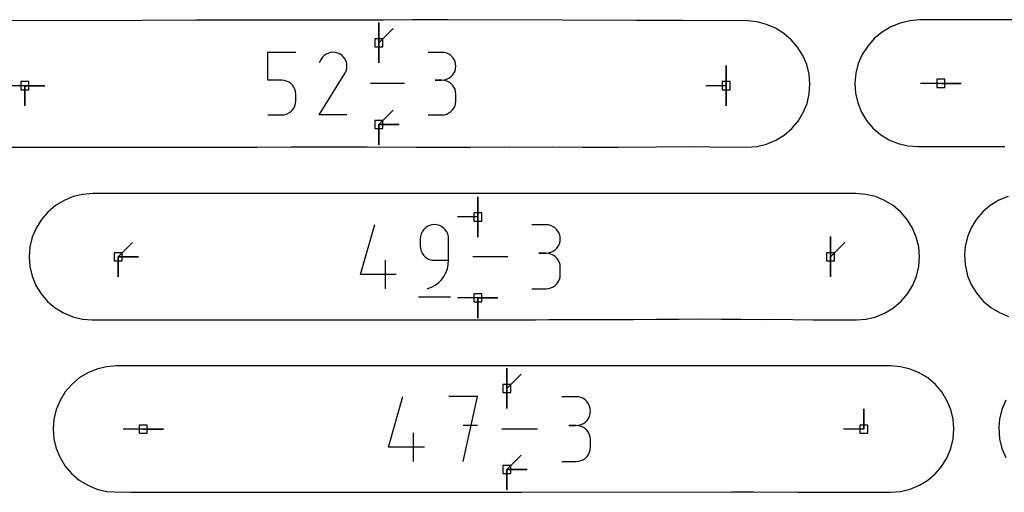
# Model space of a CAD drawing. Extents: x 0 to 600, y 0 to 900.
# Tile 38 of 56: x 353 to 423, y 42 to 76. Entities that reach past the tile are written whole.
import ezdxf

# ---------------------------------------------------------------- set-up
doc = ezdxf.new("R2010")
doc.units = 0

msp = doc.modelspace()

# ---------------------------------------------------------------- linework, layer by layer
at = {"layer": 'annotation', "color": 1}
for p, q in [((378.522784, 74.038484), (378.522784, 75.467234)), ((378.522784, 74.038484), (378.522784, 75.467234)), ((378.522784, 75.467234), (378.522784, 74.038484)), ((378.522784, 74.038484), (378.522784, 75.467234)), ((378.522784, 75.467234), (378.522784, 74.038484)), ((378.522784, 74.038484), (379.533063, 75.048762)), ((378.522784, 74.038484), (378.522784, 72.609734)), ((378.522784, 74.038484), (378.522784, 72.609734)), ((378.522784, 72.609734), (378.522784, 74.038484)), ((370.683375, 71.394515), (370.683375, 73.36333)), ((370.683375, 73.36333), (372.646923, 73.36333)), ((374.661958, 73.137904), (374.539206, 73.016795)), ((374.801417, 73.234071), (374.661958, 73.137904)), ((374.953849, 73.304326), (374.801417, 73.234071)), ((375.11552, 73.3477), (374.953849, 73.304326)), ((375.282697, 73.363222), (375.11552, 73.3477)), ((375.451648, 73.349924), (375.282697, 73.363222)), ((375.618639, 73.306834), (375.451648, 73.349924)), ((375.779936, 73.232983), (375.618639, 73.306834)), ((375.924199, 73.130542), (375.779936, 73.232983)), ((375.779936, 73.232983), (375.779936, 73.232983)), ((376.044818, 73.007614), (375.924199, 73.130542)), ((382.984149, 73.358201), (382.002376, 73.358201)), ((383.160724, 73.342352), (382.984149, 73.358201)), ((383.326874, 73.296678), (383.160724, 73.342352)), ((383.479837, 73.223987), (383.326874, 73.296678)), ((383.616849, 73.12709), (383.479837, 73.223987)), ((383.735147, 73.008794), (383.616849, 73.12709)), ((374.436893, 72.871714), (374.307968, 72.624399)), ((374.539206, 73.016795), (374.436893, 72.871714)), ((376.140721, 72.867966), (376.044818, 73.007614)), ((376.210836, 72.715366), (376.140721, 72.867966)), ((376.25409, 72.55358), (376.210836, 72.715366)), ((376.269411, 72.386378), (376.25409, 72.55358)), ((376.255725, 72.217525), (376.269411, 72.386378)), ((383.831966, 72.871909), (383.735147, 73.008794)), ((383.904544, 72.719245), (383.831966, 72.871909)), ((383.950118, 72.55361), (383.904544, 72.719245)), ((383.965923, 72.377813), (383.950118, 72.55361)), ((383.950118, 72.201192), (383.965923, 72.377813)), ((383.965923, 72.377813), (383.965923, 72.377813)), ((403.064084, 71.005684), (403.064084, 72.434433)), ((403.064084, 71.005684), (403.064084, 72.434433)), ((403.064084, 72.434433), (403.064084, 71.005684)), ((403.064084, 71.005684), (403.064084, 72.434433)), ((403.064084, 72.434433), (403.064084, 71.005684)), ((374.305195, 68.942124), (376.119578, 71.863046)), ((376.119578, 71.863046), (376.121747, 71.86573)), ((376.119578, 71.863046), (376.119578, 71.863046)), ((376.121747, 71.86573), (376.123827, 71.868437)), ((376.123827, 71.868437), (376.125832, 71.87119)), ((376.125832, 71.87119), (376.127775, 71.87401)), ((376.127775, 71.87401), (376.12967, 71.876923)), ((376.12967, 71.876923), (376.131531, 71.879949)), ((376.131531, 71.879949), (376.133371, 71.883112)), ((376.133371, 71.883112), (376.135205, 71.886435)), ((376.135205, 71.886435), (376.137045, 71.88994)), ((376.137045, 71.88994), (376.211961, 72.05079)), ((376.137045, 71.88994), (376.137045, 71.88994)), ((376.211961, 72.05079), (376.255725, 72.217525)), ((383.616849, 71.626008), (383.735147, 71.744536)), ((383.735147, 71.744536), (383.831966, 71.881766)), ((383.831966, 71.881766), (383.904544, 72.034914)), ((383.904544, 72.034914), (383.950118, 72.201192)), ((353.500808, 71.005684), (352.072058, 71.005684)), ((353.500808, 71.005684), (353.500807, 69.576934)), ((353.500808, 71.005684), (353.500807, 69.576934)), ((353.500807, 69.576934), (353.500808, 71.005684)), ((353.500808, 71.005684), (354.929557, 71.005683)), ((353.500808, 71.005684), (354.929557, 71.005683)), ((354.929557, 71.005683), (353.500808, 71.005684)), ((353.500808, 71.005684), (354.929557, 71.005683)), ((354.929557, 71.005683), (353.500808, 71.005684)), ((371.665149, 71.394515), (370.683375, 71.394515)), ((371.841431, 71.378757), (371.665149, 71.394515)), ((372.007426, 71.333311), (371.841431, 71.378757)), ((372.160343, 71.260917), (372.007426, 71.333311)), ((372.297392, 71.164316), (372.160343, 71.260917)), ((372.415781, 71.046249), (372.297392, 71.164316)), ((372.512719, 70.909455), (372.415781, 71.046249)), ((380.344852, 71.152745), (377.927432, 71.152745)), ((382.984149, 71.394653), (382.492569, 71.394653)), ((382.492569, 71.394653), (382.984149, 71.394653)), ((382.984149, 71.394653), (383.160724, 71.410506)), ((383.160724, 71.378804), (382.984149, 71.394653)), ((382.984149, 71.394653), (382.984149, 71.394653)), ((383.160724, 71.410506), (383.326874, 71.456207)), ((383.326874, 71.33313), (383.160724, 71.378804)), ((383.326874, 71.456207), (383.479837, 71.52897)), ((383.479837, 71.260439), (383.326874, 71.33313)), ((383.479837, 71.52897), (383.616849, 71.626008)), ((383.616849, 71.163542), (383.479837, 71.260439)), ((383.735147, 71.045246), (383.616849, 71.163542)), ((383.831966, 70.908362), (383.735147, 71.045246)), ((403.064084, 71.005684), (401.635334, 71.005684)), ((403.064084, 71.005684), (403.064084, 69.576934)), ((403.064084, 71.005684), (403.064084, 69.576934)), ((403.064084, 69.576934), (403.064084, 71.005684)), ((418.236133, 71.168649), (416.807383, 71.168649)), ((418.236133, 71.168649), (419.664883, 71.168649)), ((418.236133, 71.168649), (419.664883, 71.168649)), ((419.664883, 71.168649), (418.236133, 71.168649)), ((372.585416, 70.756677), (372.512719, 70.909455)), ((372.631081, 70.590654), (372.585416, 70.756677)), ((372.646923, 70.414127), (372.631081, 70.590654)), ((372.646923, 69.925042), (372.646923, 70.414127)), ((372.646923, 70.414127), (372.646923, 70.414127)), ((383.904544, 70.755697), (383.831966, 70.908362)), ((383.950118, 70.590062), (383.904544, 70.755697)), ((383.965923, 70.414266), (383.950118, 70.590062)), ((383.965923, 69.922686), (383.965923, 70.414266)), ((383.965923, 70.414266), (383.965923, 70.414266)), ((372.512657, 69.429067), (372.585384, 69.582178)), ((372.585384, 69.582178), (372.631072, 69.74843)), ((372.631072, 69.74843), (372.646923, 69.925042)), ((383.831966, 69.428467), (383.904544, 69.581142)), ((383.904544, 69.581142), (383.950118, 69.746816)), ((383.950118, 69.746816), (383.965923, 69.922686)), ((370.683375, 68.942159), (371.665149, 68.942159)), ((371.665149, 68.942159), (371.841358, 68.958003)), ((371.665149, 68.942159), (371.665149, 68.942159)), ((371.841358, 68.958003), (372.007314, 69.003678)), ((372.007314, 69.003678), (372.16022, 69.076404)), ((372.16022, 69.076404), (372.297278, 69.173399)), ((372.297278, 69.173399), (372.415689, 69.29188)), ((372.415689, 69.29188), (372.512657, 69.429067)), ((376.268743, 68.942124), (374.305195, 68.942124)), ((378.522784, 68.267006), (379.533063, 69.277285)), ((382.002376, 68.942298), (382.984149, 68.942298)), ((382.984149, 68.942298), (383.160724, 68.958138)), ((382.984149, 68.942298), (382.984149, 68.942298)), ((383.160724, 68.958138), (383.326874, 69.00379)), ((383.326874, 69.00379), (383.479837, 69.07645)), ((383.479837, 69.07645), (383.616849, 69.173318)), ((383.616849, 69.173318), (383.735147, 69.291591)), ((383.735147, 69.291591), (383.831966, 69.428467)), ((378.522784, 68.267006), (379.951534, 68.267006)), ((378.522784, 68.267006), (379.951534, 68.267006)), ((379.951534, 68.267006), (378.522784, 68.267006)), ((378.522784, 68.267006), (378.522784, 66.838256)), ((378.522784, 68.267006), (379.951534, 68.267006)), ((379.951534, 68.267006), (378.522784, 68.267006)), ((378.522784, 68.267006), (378.522784, 66.838256)), ((378.522784, 66.838256), (378.522784, 68.267006)), ((385.510339, 61.732661), (385.510339, 63.161411)), ((385.510339, 61.732661), (385.510339, 63.161411)), ((385.510339, 63.161411), (385.510339, 61.732661)), ((385.510339, 61.732661), (385.510339, 63.161411)), ((385.510339, 63.161411), (385.510339, 61.732661)), ((385.510339, 61.732661), (384.081589, 61.732661)), ((385.510339, 61.732661), (385.510339, 60.303911)), ((385.510339, 61.732661), (385.510339, 60.303911)), ((385.510339, 60.303911), (385.510339, 61.732661)), ((377.22794, 57.666205), (378.232544, 61.189424)), ((381.505096, 60.533348), (381.45828, 60.362963)), ((381.579619, 60.690279), (381.505096, 60.533348)), ((381.678983, 60.830899), (381.579619, 60.690279)), ((381.800319, 60.952354), (381.678983, 60.830899)), ((381.940762, 61.05179), (381.800319, 60.952354)), ((382.097445, 61.12635), (381.940762, 61.05179)), ((382.267501, 61.17318), (382.097445, 61.12635)), ((382.448063, 61.189424), (382.267501, 61.17318)), ((382.628999, 61.17318), (382.448063, 61.189424)), ((382.448063, 61.189424), (382.448063, 61.189424)), ((382.799253, 61.12635), (382.628999, 61.17318)), ((382.955995, 61.05179), (382.799253, 61.12635)), ((383.096391, 60.952354), (382.955995, 61.05179)), ((383.217611, 60.830899), (383.096391, 60.952354)), ((383.316822, 60.690279), (383.217611, 60.830899)), ((383.391193, 60.533348), (383.316822, 60.690279)), ((383.437892, 60.362963), (383.391193, 60.533348)), ((390.335317, 61.184168), (389.329292, 61.184168)), ((390.516254, 61.167928), (390.335317, 61.184168)), ((390.686508, 61.121125), (390.516254, 61.167928)), ((390.843249, 61.046639), (390.686508, 61.121125)), ((390.983646, 60.947348), (390.843249, 61.046639)), ((391.104865, 60.82613), (390.983646, 60.947348)), ((391.204077, 60.685864), (391.104865, 60.82613)), ((391.278448, 60.529429), (391.204077, 60.685864)), ((391.325147, 60.359703), (391.278448, 60.529429)), ((360.1021, 58.924234), (361.112379, 59.934513)), ((381.45828, 60.362963), (381.442038, 60.181978)), ((381.442038, 60.181978), (381.442038, 59.678256)), ((383.454088, 60.181978), (383.437892, 60.362963)), ((383.454088, 58.671094), (383.454088, 60.181978)), ((383.454088, 60.181978), (383.454088, 60.181978)), ((391.278448, 59.828194), (391.325147, 59.998579)), ((391.341343, 60.179564), (391.325147, 60.359703)), ((391.325147, 59.998579), (391.341343, 60.179564)), ((391.341343, 60.179564), (391.341343, 60.179564)), ((410.43463, 58.924234), (410.43463, 60.352984)), ((410.43463, 58.924234), (410.43463, 60.352984)), ((410.43463, 60.352984), (410.43463, 58.924234)), ((410.43463, 58.924234), (410.43463, 60.352984)), ((410.43463, 60.352984), (410.43463, 58.924234)), ((410.43463, 58.924234), (411.444909, 59.934513)), ((381.442038, 59.678256), (381.442038, 59.678256)), ((381.442038, 59.678256), (381.45828, 59.497281)), ((381.45828, 59.497281), (381.505096, 59.326922)), ((381.505096, 59.326922), (381.579619, 59.170029)), ((381.579619, 59.170029), (381.678983, 59.029453)), ((390.335317, 59.172118), (389.831595, 59.172118)), ((389.831595, 59.172118), (390.335317, 59.172118)), ((390.335317, 59.172118), (390.516254, 59.188362)), ((390.516254, 59.155877), (390.335317, 59.172118)), ((390.335317, 59.172118), (390.335317, 59.172118)), ((390.516254, 59.188362), (390.686508, 59.235192)), ((390.686508, 59.109075), (390.516254, 59.155877)), ((390.686508, 59.235192), (390.843249, 59.309752)), ((390.843249, 59.309752), (390.983646, 59.409187)), ((390.983646, 59.409187), (391.104865, 59.530643)), ((391.104865, 59.530643), (391.204077, 59.671263)), ((391.204077, 59.671263), (391.278448, 59.828194)), ((360.1021, 58.924234), (361.53085, 58.924234)), ((360.1021, 58.924234), (361.53085, 58.924234)), ((361.53085, 58.924234), (360.1021, 58.924234)), ((360.1021, 58.924234), (360.1021, 57.495484)), ((360.1021, 58.924234), (361.53085, 58.924234)), ((361.53085, 58.924234), (360.1021, 58.924234)), ((360.1021, 58.924234), (360.1021, 57.495484)), ((360.1021, 57.495484), (360.1021, 58.924234)), ((378.989407, 56.659043), (378.989407, 58.671094)), ((381.678983, 59.029453), (381.800319, 58.908045)), ((381.800319, 58.908045), (381.940762, 58.808655)), ((381.940762, 58.808655), (382.097445, 58.734132)), ((382.097445, 58.734132), (382.267501, 58.687329)), ((382.267501, 58.687329), (382.448063, 58.671094)), ((382.448063, 58.671094), (383.454088, 58.671094)), ((383.431814, 58.365641), (383.454088, 58.671094)), ((387.630826, 58.924234), (385.153691, 58.924234)), ((390.843249, 59.034589), (390.686508, 59.109075)), ((390.983646, 58.935297), (390.843249, 59.034589)), ((391.104865, 58.81408), (390.983646, 58.935297)), ((391.204077, 58.673814), (391.104865, 58.81408)), ((391.278448, 58.517379), (391.204077, 58.673814)), ((391.325147, 58.347652), (391.278448, 58.517379)), ((410.43463, 58.924234), (410.43463, 57.495484)), ((410.43463, 58.924234), (410.43463, 57.495484)), ((410.43463, 57.495484), (410.43463, 58.924234)), ((383.119538, 57.535198), (383.26181, 57.794001)), ((383.26181, 57.794001), (383.366812, 58.072046)), ((383.366812, 58.072046), (383.431814, 58.365641)), ((391.341343, 58.167513), (391.325147, 58.347652)), ((391.341343, 57.66379), (391.341343, 58.167513)), ((391.341343, 58.167513), (391.341343, 58.167513)), ((379.743429, 57.666205), (377.22794, 57.666205)), ((382.496384, 56.911164), (382.734096, 57.090087)), ((382.734096, 57.090087), (382.942723, 57.299329)), ((382.942723, 57.299329), (383.119538, 57.535198)), ((391.104865, 57.017107), (391.204077, 57.157363)), ((391.204077, 57.157363), (391.278448, 57.31381)), ((391.278448, 57.31381), (391.325147, 57.483576)), ((391.325147, 57.483576), (391.341343, 57.66379)), ((381.944624, 56.659043), (382.232317, 56.766252)), ((381.944624, 56.659043), (381.944624, 56.659043)), ((382.232317, 56.766252), (382.496384, 56.911164)), ((389.329292, 56.659186), (390.335317, 56.659186)), ((390.335317, 56.659186), (390.516254, 56.675417)), ((390.335317, 56.659186), (390.335317, 56.659186)), ((390.516254, 56.675417), (390.686508, 56.722196)), ((390.686508, 56.722196), (390.843249, 56.796652)), ((390.843249, 56.796652), (390.983646, 56.895912)), ((390.983646, 56.895912), (391.104865, 57.017107)), ((381.31632, 56.092746), (383.58151, 56.092746)), ((385.510339, 56.011561), (384.081589, 56.011562)), ((385.510339, 56.011561), (386.939089, 56.011561)), ((385.510339, 56.011561), (386.939089, 56.011561)), ((386.939089, 56.011561), (385.510339, 56.011561)), ((385.510339, 56.011561), (385.510339, 54.582812)), ((385.510339, 56.011561), (386.939089, 56.011561)), ((386.939089, 56.011561), (385.510339, 56.011561)), ((385.510339, 56.011561), (385.510339, 54.582812)), ((385.510339, 54.582812), (385.510339, 56.011561)), ((387.574984, 49.623222), (387.574984, 51.051972)), ((387.574984, 49.623222), (387.574984, 51.051972)), ((387.574984, 51.051972), (387.574984, 49.623222)), ((387.574984, 49.623222), (387.574984, 51.051972)), ((387.574984, 51.051972), (387.574984, 49.623222)), ((387.574984, 49.623222), (388.585262, 50.6335)), ((387.574984, 49.623222), (387.574983, 48.194472)), ((387.574984, 49.623222), (387.574983, 48.194472)), ((387.574983, 48.194472), (387.574984, 49.623222)), ((379.198787, 45.477946), (380.215054, 49.042064)), ((385.499942, 49.042064), (383.461948, 49.042064)), ((384.481089, 44.459093), (385.499942, 49.042064)), ((392.460908, 49.036747), (391.443205, 49.036747)), ((392.643945, 49.020318), (392.460908, 49.036747)), ((392.816176, 48.972972), (392.643945, 49.020318)), ((392.974737, 48.897622), (392.816176, 48.972972)), ((393.116763, 48.797178), (392.974737, 48.897622)), ((393.23939, 48.674553), (393.116763, 48.797178)), ((393.339753, 48.532659), (393.23939, 48.674553)), ((393.414987, 48.374408), (393.339753, 48.532659)), ((393.462228, 48.202711), (393.414987, 48.374408)), ((393.478612, 48.020481), (393.462228, 48.202711)), ((393.462228, 47.837395), (393.478612, 48.020481)), ((393.478612, 48.020481), (393.478612, 48.020481)), ((412.79225, 46.750578), (412.79225, 48.179328)), ((412.79225, 46.750578), (412.79225, 48.179328)), ((412.79225, 48.179328), (412.79225, 46.750578)), ((393.116763, 47.241162), (393.23939, 47.364027)), ((393.23939, 47.364027), (393.339753, 47.50628)), ((393.339753, 47.50628), (393.414987, 47.665032)), ((393.414987, 47.665032), (393.462228, 47.837395)), ((361.875435, 46.750578), (360.446685, 46.750579)), ((361.875435, 46.750578), (363.304185, 46.750578)), ((361.875435, 46.750578), (363.304185, 46.750578)), ((363.304185, 46.750578), (361.875435, 46.750578)), ((385.499942, 47.001196), (384.481089, 47.001196)), ((389.725022, 46.750578), (387.219131, 46.750578)), ((392.460908, 47.00134), (391.951338, 47.00134)), ((391.951338, 47.00134), (392.460908, 47.00134)), ((392.460908, 47.00134), (392.643945, 47.017773)), ((392.643945, 46.984911), (392.460908, 47.00134)), ((392.460908, 47.00134), (392.460908, 47.00134)), ((392.643945, 47.017773), (392.816176, 47.065146)), ((392.816176, 46.937565), (392.643945, 46.984911)), ((392.816176, 47.065146), (392.974737, 47.140572)), ((392.974737, 46.862214), (392.816176, 46.937565)), ((392.974737, 47.140572), (393.116763, 47.241162)), ((393.116763, 46.761771), (392.974737, 46.862214)), ((393.23939, 46.639146), (393.116763, 46.761771)), ((393.339753, 46.497252), (393.23939, 46.639146)), ((412.79225, 46.750578), (411.3635, 46.750579)), ((380.980703, 44.459093), (380.980703, 46.4945)), ((393.414987, 46.339), (393.339753, 46.497252)), ((393.462228, 46.167304), (393.414987, 46.339)), ((393.478612, 45.985073), (393.462228, 46.167304)), ((393.478612, 45.475503), (393.478612, 45.985073)), ((393.478612, 45.985073), (393.478612, 45.985073)), ((381.743477, 45.477946), (379.198787, 45.477946)), ((393.414987, 45.12146), (393.462228, 45.293197)), ((393.462228, 45.293197), (393.478612, 45.475503)), ((387.574984, 43.893798), (388.585262, 44.904077)), ((392.816176, 44.522978), (392.974737, 44.598298)), ((392.974737, 44.598298), (393.116763, 44.698711)), ((393.116763, 44.698711), (393.23939, 44.821312)), ((393.23939, 44.821312), (393.339753, 44.963197)), ((393.339753, 44.963197), (393.414987, 45.12146)), ((387.574984, 43.893798), (387.574983, 42.465048)), ((387.574984, 43.893798), (387.574983, 42.465048)), ((387.574983, 42.465048), (387.574984, 43.893798)), ((387.574984, 43.893798), (389.003734, 43.893798)), ((387.574984, 43.893798), (389.003734, 43.893798)), ((389.003734, 43.893798), (387.574984, 43.893798)), ((387.574984, 43.893798), (389.003734, 43.893798)), ((389.003734, 43.893798), (387.574984, 43.893798)), ((391.443205, 44.459236), (392.460908, 44.459236)), ((392.460908, 44.459236), (392.643945, 44.475656)), ((392.460908, 44.459236), (392.460908, 44.459236)), ((392.643945, 44.475656), (392.816176, 44.522978))]:
    msp.add_line(p, q, dxfattribs=at)
at = {"layer": 'boundary', "color": 5}
for p, q in [((361.838144, 75.618486), (352.142105, 75.593637)), ((365.586582, 75.628089), (361.838144, 75.618486)), ((367.920091, 75.634092), (365.586582, 75.628089)), ((372.628396, 75.642412), (367.920091, 75.634092)), ((378.848823, 75.640585), (372.628396, 75.642412)), ((380.874179, 75.646661), (378.848823, 75.640585)), ((381.775993, 75.649366), (380.874179, 75.646661)), ((382.417054, 75.652887), (381.775993, 75.649366)), ((383.39931, 75.649334), (382.417054, 75.652887)), ((391.495188, 75.628878), (383.39931, 75.649334)), ((396.718241, 75.604804), (391.495188, 75.628878)), ((397.603121, 75.609288), (396.718241, 75.604804)), ((398.434102, 75.607644), (397.603121, 75.609288)), ((399.976559, 75.599831), (398.434102, 75.607644)), ((404.572277, 75.587484), (399.976559, 75.599831)), ((405.256015, 75.513277), (404.572277, 75.587484)), ((405.921409, 75.337488), (405.256015, 75.513277)), ((406.553353, 75.064208), (405.921409, 75.337488)), ((414.688632, 75.163591), (414.078283, 74.797289)), ((415.347782, 75.431551), (414.688632, 75.163591)), ((416.039947, 75.594741), (415.347782, 75.431551)), ((416.748044, 75.649137), (416.039947, 75.594741)), ((421.00985, 75.660059), (416.748044, 75.649137)), ((423.682987, 75.666908), (421.00985, 75.660059)), ((407.138038, 74.699221), (406.553353, 75.064208)), ((407.661946, 74.250529), (407.138038, 74.699221)), ((414.078283, 74.797289), (413.531925, 74.341689)), ((408.112737, 73.727873), (407.661946, 74.250529)), ((413.063111, 73.808084), (412.683389, 73.209623)), ((413.531925, 74.341689), (413.063111, 73.808084)), ((408.479613, 73.142704), (408.112737, 73.727873)), ((408.753552, 72.505993), (408.479613, 73.142704)), ((412.683389, 73.209623), (412.402091, 72.561109)), ((408.927168, 71.808582), (408.753552, 72.505993)), ((412.402091, 72.561109), (412.226098, 71.878389)), ((408.982202, 71.10399), (408.927168, 71.808582)), ((412.226098, 71.878389), (412.159164, 71.177899)), ((408.936314, 70.432535), (408.982202, 71.10399)), ((412.159164, 71.177899), (412.20419, 70.4775)), ((408.778803, 69.750561), (408.936314, 70.432535)), ((412.20419, 70.4775), (412.359507, 69.794268)), ((408.515481, 69.10232), (408.778803, 69.750561)), ((412.359507, 69.794268), (412.621214, 69.145151)), ((408.152899, 68.503826), (408.515481, 69.10232)), ((412.621214, 69.145151), (412.982866, 68.546131)), ((407.699971, 67.969816), (408.152899, 68.503826)), ((412.982866, 68.546131), (413.435526, 68.01192)), ((406.569775, 67.145756), (407.167953, 67.513406)), ((407.167953, 67.513406), (407.699971, 67.969816)), ((413.435526, 68.01192), (413.967927, 67.555714)), ((413.967927, 67.555714), (414.567085, 67.188623)), ((405.235839, 66.710824), (405.920457, 66.876053)), ((405.920457, 66.876053), (406.569775, 67.145756)), ((414.567085, 67.188623), (415.21808, 66.919752)), ((415.21808, 66.919752), (415.905108, 66.755631)), ((351.959868, 66.663194), (360.950859, 66.65738)), ((360.950859, 66.65738), (362.779899, 66.652603)), ((362.779899, 66.652603), (364.429883, 66.65461)), ((364.429883, 66.65461), (366.631337, 66.660809)), ((366.631337, 66.660809), (367.742259, 66.655337)), ((367.742259, 66.655337), (368.410955, 66.65703)), ((368.410955, 66.65703), (369.123979, 66.660034)), ((369.123979, 66.660034), (369.889574, 66.668957)), ((369.889574, 66.668957), (372.312458, 66.677218)), ((372.312458, 66.677218), (373.046744, 66.680638)), ((373.046744, 66.680638), (374.161164, 66.678143)), ((374.161164, 66.678143), (376.401644, 66.686188)), ((376.401644, 66.686188), (377.702762, 66.688429)), ((377.702762, 66.688429), (381.148751, 66.660391)), ((381.148751, 66.660391), (381.746735, 66.660971)), ((381.746735, 66.660971), (382.762935, 66.66666)), ((382.762935, 66.66666), (383.502967, 66.668523)), ((383.502967, 66.668523), (384.083315, 66.66605)), ((384.083315, 66.66605), (384.996323, 66.662754)), ((384.996323, 66.662754), (387.771429, 66.689964)), ((387.771429, 66.689964), (390.001892, 66.673117)), ((390.001892, 66.673117), (390.820918, 66.688675)), ((390.820918, 66.688675), (392.923517, 66.662122)), ((392.923517, 66.662122), (393.781796, 66.652844)), ((393.781796, 66.652844), (394.655367, 66.665394)), ((394.655367, 66.665394), (395.464882, 66.668531)), ((395.464882, 66.668531), (400.783877, 66.71541)), ((400.783877, 66.71541), (401.944989, 66.68963)), ((401.944989, 66.68963), (404.53018, 66.654125)), ((404.53018, 66.654125), (405.235839, 66.710824)), ((415.905108, 66.755631), (416.613455, 66.700352)), ((416.613455, 66.700352), (422.746396, 66.700092)), ((357.614128, 63.329509), (356.929233, 63.166713)), ((358.315746, 63.383953), (357.614128, 63.329509)), ((363.106998, 63.383414), (358.315746, 63.383953)), ((364.598965, 63.383554), (363.106998, 63.383414)), ((371.815668, 63.383897), (364.598965, 63.383554)), ((372.488862, 63.387898), (371.815668, 63.383897)), ((376.95731, 63.385761), (372.488862, 63.387898)), ((379.971319, 63.393626), (376.95731, 63.385761)), ((380.975276, 63.382837), (379.971319, 63.393626)), ((385.303, 63.383755), (380.975276, 63.382837)), ((388.658176, 63.382405), (385.303, 63.383755)), ((390.914663, 63.386001), (388.658176, 63.382405)), ((397.797536, 63.38962), (390.914663, 63.386001)), ((400.709157, 63.382574), (397.797536, 63.38962)), ((404.355755, 63.382169), (400.709157, 63.382574)), ((410.160089, 63.390351), (404.355755, 63.382169)), ((412.224632, 63.3829), (410.160089, 63.390351)), ((412.926108, 63.328681), (412.224632, 63.3829)), ((413.610687, 63.166128), (412.926108, 63.328681)), ((356.277895, 62.899413), (355.676292, 62.534215)), ((356.929233, 63.166713), (356.277895, 62.899413)), ((414.261757, 62.899076), (413.610687, 63.166128)), ((414.863109, 62.53411), (414.261757, 62.899076)), ((422.330489, 62.917175), (421.729995, 62.549046)), ((422.979625, 63.185903), (422.330489, 62.917175)), ((355.139206, 62.080118), (354.679893, 61.548325)), ((355.676292, 62.534215), (355.139206, 62.080118)), ((415.399958, 62.080237), (414.863109, 62.53411)), ((415.859041, 61.548649), (415.399958, 62.080237)), ((421.199915, 62.09597), (420.747167, 61.565571)), ((421.729995, 62.549046), (421.199915, 62.09597)), ((354.679893, 61.548325), (354.309658, 60.951938)), ((416.2291, 60.952454), (415.859041, 61.548649)), ((420.747167, 61.565571), (420.382003, 60.968596)), ((354.309658, 60.951938), (354.037594, 60.30565)), ((416.500994, 60.306323), (416.2291, 60.952454)), ((420.382003, 60.968596), (420.115505, 60.321762)), ((354.037594, 60.30565), (353.870375, 59.625216)), ((416.668102, 59.62601), (416.500994, 60.306323)), ((420.115505, 60.321762), (419.954168, 59.640836)), ((353.870375, 59.625216), (353.810534, 58.92689)), ((416.726196, 58.929206), (416.668102, 59.62601)), ((419.954168, 59.640836), (419.910607, 59.074416)), ((353.810534, 58.92689), (353.862811, 58.228434)), ((416.673889, 58.230978), (416.726196, 58.929206)), ((419.910607, 59.074416), (419.949476, 58.371033)), ((353.862811, 58.228434), (354.024181, 57.547868)), ((416.512516, 57.550423), (416.673889, 58.230978)), ((419.949476, 58.371033), (420.126883, 57.566229)), ((354.024181, 57.547868), (354.29075, 56.901131)), ((416.245953, 56.903643), (416.512516, 57.550423)), ((420.126883, 57.566229), (420.39903, 56.919962)), ((354.29075, 56.901131), (354.655946, 56.304244)), ((415.880835, 56.306695), (416.245953, 56.903643)), ((420.39903, 56.919962), (420.769348, 56.32364)), ((354.655946, 56.304244), (355.110744, 55.771887)), ((355.110744, 55.771887), (355.643931, 55.317186)), ((414.893092, 55.319413), (415.426133, 55.774252)), ((415.426133, 55.774252), (415.880835, 56.306695)), ((420.769348, 56.32364), (421.22873, 55.791889)), ((421.22873, 55.791889), (421.765885, 55.337894)), ((355.643931, 55.317186), (356.242386, 54.951301)), ((414.294801, 54.953372), (414.893092, 55.319413)), ((421.765885, 55.337894), (422.367546, 54.972768)), ((422.367546, 54.972768), (423.018915, 54.705573)), ((356.242386, 54.951301), (356.891401, 54.683221)), ((356.891401, 54.683221), (357.57523, 54.519527)), ((357.57523, 54.519527), (358.271849, 54.456817)), ((358.271849, 54.456817), (359.48999, 54.454842)), ((359.48999, 54.454842), (362.631857, 54.462666)), ((362.631857, 54.462666), (363.433936, 54.460501)), ((363.433936, 54.460501), (364.185286, 54.459145)), ((364.185286, 54.459145), (364.936988, 54.458258)), ((364.936988, 54.458258), (365.563641, 54.457514)), ((365.563641, 54.457514), (366.658089, 54.456637)), ((366.658089, 54.456637), (374.740479, 54.472088)), ((374.740479, 54.472088), (380.850072, 54.472609)), ((380.850072, 54.472609), (381.487619, 54.469883)), ((381.487619, 54.469883), (382.00153, 54.467692)), ((382.00153, 54.467692), (382.824476, 54.465655)), ((382.824476, 54.465655), (384.412208, 54.463678)), ((384.412208, 54.463678), (385.376379, 54.463437)), ((385.376379, 54.463437), (387.037669, 54.464536)), ((387.037669, 54.464536), (388.286021, 54.47027)), ((388.286021, 54.47027), (389.58878, 54.475086)), ((389.58878, 54.475086), (390.531408, 54.480351)), ((390.531408, 54.480351), (394.801364, 54.485057)), ((394.801364, 54.485057), (396.505595, 54.494144)), ((396.505595, 54.494144), (398.149801, 54.505203)), ((398.149801, 54.505203), (399.7499, 54.520301)), ((399.7499, 54.520301), (401.276849, 54.540946)), ((401.276849, 54.540946), (402.700073, 54.515503)), ((402.700073, 54.515503), (404.113087, 54.522764)), ((404.113087, 54.522764), (405.695197, 54.49869)), ((405.695197, 54.49869), (406.34092, 54.507967)), ((406.34092, 54.507967), (409.180836, 54.470491)), ((409.180836, 54.470491), (409.811405, 54.476048)), ((409.811405, 54.476048), (410.620415, 54.458086)), ((410.620415, 54.458086), (412.26658, 54.458274)), ((412.26658, 54.458274), (412.962371, 54.521218)), ((412.962371, 54.521218), (413.645959, 54.685105)), ((413.645959, 54.685105), (414.294801, 54.953372)), ((358.604475, 50.990488), (357.955886, 50.723299)), ((359.286985, 51.153274), (358.604475, 50.990488)), ((359.986574, 51.207765), (359.286985, 51.153274)), ((365.557646, 51.213607), (359.986574, 51.207765)), ((372.314948, 51.212811), (365.557646, 51.213607)), ((373.668751, 51.207597), (372.314948, 51.212811)), ((378.820428, 51.206973), (373.668751, 51.207597)), ((380.38166, 51.21139), (378.820428, 51.206973)), ((382.018169, 51.20669), (380.38166, 51.21139)), ((387.34752, 51.207466), (382.018169, 51.20669)), ((389.865283, 51.214638), (387.34752, 51.207466)), ((396.44627, 51.211357), (389.865283, 51.214638)), ((398.228915, 51.219378), (396.44627, 51.211357)), ((399.316217, 51.206636), (398.228915, 51.219378)), ((401.020159, 51.207229), (399.316217, 51.206636)), ((405.365234, 51.206426), (401.020159, 51.207229)), ((407.092127, 51.213322), (405.365234, 51.206426)), ((409.091196, 51.206656), (407.092127, 51.213322)), ((414.682009, 51.207049), (409.091196, 51.206656)), ((415.381447, 51.152693), (414.682009, 51.207049)), ((416.063826, 50.99002), (415.381447, 51.152693)), ((416.71229, 50.722953), (416.063826, 50.99002)), ((357.357187, 50.358295), (356.823117, 49.904447)), ((357.955886, 50.723299), (357.357187, 50.358295)), ((417.310869, 50.35805), (416.71229, 50.722953)), ((417.844838, 49.904298), (417.310869, 50.35805)), ((356.823117, 49.904447), (356.366824, 49.372961)), ((418.301022, 49.372897), (417.844838, 49.904298)), ((355.999569, 48.77693), (355.730355, 48.131025)), ((356.366824, 49.372961), (355.999569, 48.77693)), ((418.668215, 48.776937), (418.301022, 49.372897)), ((418.93738, 48.131097), (418.668215, 48.776937)), ((422.820162, 48.786478), (422.55216, 48.1402)), ((355.730355, 48.131025), (355.5658, 47.451095)), ((419.101895, 47.451185), (418.93738, 48.131097)), ((422.55216, 48.1402), (422.388886, 47.459852)), ((355.5658, 47.451095), (355.510834, 46.754765)), ((419.156852, 46.754834), (419.101895, 47.451185)), ((422.388886, 47.459852), (422.34118, 46.883265)), ((355.510834, 46.754765), (355.565125, 46.057539)), ((419.10256, 46.05764), (419.156852, 46.754834)), ((422.34118, 46.883265), (422.387614, 46.0679)), ((355.565125, 46.057539), (355.728196, 45.377392)), ((418.939521, 45.377476), (419.10256, 46.05764)), ((422.387614, 46.0679), (422.551985, 45.38806)), ((355.728196, 45.377392), (355.996034, 44.731093)), ((418.671726, 44.73112), (418.939521, 45.377476)), ((422.551985, 45.38806), (422.821056, 44.742113)), ((355.996034, 44.731093), (356.362041, 44.134562)), ((418.305792, 44.134533), (418.671726, 44.73112)), ((356.362041, 44.134562), (356.817188, 43.602504)), ((417.850733, 43.602384), (418.305792, 44.134533)), ((356.817188, 43.602504), (357.350268, 43.147993)), ((357.350268, 43.147993), (357.948157, 42.782235)), ((416.719991, 42.781921), (417.317759, 43.147781)), ((417.317759, 43.147781), (417.850733, 43.602384)), ((357.948157, 42.782235), (358.596115, 42.514222)), ((358.596115, 42.514222), (359.278503, 42.350508)), ((415.390013, 42.349958), (416.072151, 42.513786)), ((416.072151, 42.513786), (416.719991, 42.781921)), ((359.278503, 42.350508), (359.844076, 42.305813)), ((359.844076, 42.305813), (361.003155, 42.294622)), ((361.003155, 42.294622), (364.718812, 42.284744)), ((364.718812, 42.284744), (365.515228, 42.292912)), ((365.515228, 42.292912), (366.717672, 42.282694)), ((366.717672, 42.282694), (368.61445, 42.293502)), ((368.61445, 42.293502), (384.670055, 42.284328)), ((384.670055, 42.284328), (386.714129, 42.282594)), ((386.714129, 42.282594), (387.666816, 42.282696)), ((387.666816, 42.282696), (388.62513, 42.297274)), ((388.62513, 42.297274), (403.4529, 42.314964)), ((403.4529, 42.314964), (403.97818, 42.317765)), ((403.97818, 42.317765), (404.978142, 42.325827)), ((404.978142, 42.325827), (408.110499, 42.284606)), ((408.110499, 42.284606), (409.060706, 42.287912)), ((409.060706, 42.287912), (409.845681, 42.285424)), ((409.845681, 42.285424), (412.222151, 42.290874)), ((412.222151, 42.290874), (414.688217, 42.294557)), ((414.688217, 42.294557), (415.390013, 42.349958))]:
    msp.add_line(p, q, dxfattribs=at)
at = {"layer": 'hole', "color": 5}
for p, q in [((378.808534, 74.324234), (378.237034, 74.324234)), ((378.237034, 74.324234), (378.237034, 73.752734)), ((378.237034, 73.752734), (378.808534, 73.752734)), ((378.808534, 73.752734), (378.808534, 74.324234)), ((353.786558, 71.291434), (353.215058, 71.291434)), ((353.215058, 71.291434), (353.215058, 70.719934)), ((353.786558, 70.719934), (353.786558, 71.291434)), ((403.349834, 71.291434), (402.778334, 71.291434)), ((402.778334, 71.291434), (402.778334, 70.719934)), ((403.349834, 70.719934), (403.349834, 71.291434)), ((418.521883, 71.454399), (417.950383, 71.454399)), ((417.950383, 71.454399), (417.950383, 70.882899)), ((418.521883, 70.882899), (418.521883, 71.454399)), ((353.215058, 70.719934), (353.786558, 70.719934)), ((402.778334, 70.719934), (403.349834, 70.719934)), ((417.950383, 70.882899), (418.521883, 70.882899)), ((378.808534, 68.552756), (378.237034, 68.552756)), ((378.237034, 68.552756), (378.237034, 67.981256)), ((378.808534, 67.981256), (378.808534, 68.552756)), ((378.237034, 67.981256), (378.808534, 67.981256)), ((385.796089, 62.018411), (385.224589, 62.018411)), ((385.224589, 62.018411), (385.224589, 61.446911)), ((385.796089, 61.446911), (385.796089, 62.018411)), ((385.224589, 61.446911), (385.796089, 61.446911)), ((360.38785, 59.209984), (359.81635, 59.209984)), ((359.81635, 59.209984), (359.81635, 58.638484)), ((360.38785, 58.638484), (360.38785, 59.209984)), ((410.72038, 59.209984), (410.14888, 59.209984)), ((410.14888, 59.209984), (410.14888, 58.638484)), ((410.72038, 58.638484), (410.72038, 59.209984)), ((359.81635, 58.638484), (360.38785, 58.638484)), ((410.14888, 58.638484), (410.72038, 58.638484)), ((385.796089, 56.297311), (385.224589, 56.297311)), ((385.224589, 56.297311), (385.224589, 55.725811)), ((385.224589, 55.725811), (385.796089, 55.725811)), ((385.796089, 55.725811), (385.796089, 56.297311)), ((387.860734, 49.908972), (387.289234, 49.908972)), ((387.289234, 49.908972), (387.289234, 49.337472)), ((387.860734, 49.337472), (387.860734, 49.908972)), ((387.289234, 49.337472), (387.860734, 49.337472)), ((362.161185, 47.036328), (361.589685, 47.036328)), ((361.589685, 47.036328), (361.589685, 46.464828)), ((362.161185, 46.464828), (362.161185, 47.036328)), ((413.078, 47.036328), (412.5065, 47.036328)), ((412.5065, 47.036328), (412.5065, 46.464828)), ((413.078, 46.464828), (413.078, 47.036328)), ((361.589685, 46.464828), (362.161185, 46.464828)), ((412.5065, 46.464828), (413.078, 46.464828)), ((387.860734, 44.179548), (387.289234, 44.179548)), ((387.289234, 44.179548), (387.289234, 43.608048)), ((387.860734, 43.608048), (387.860734, 44.179548)), ((387.289234, 43.608048), (387.860734, 43.608048))]:
    msp.add_line(p, q, dxfattribs=at)

doc.saveas('drawing.dxf')
